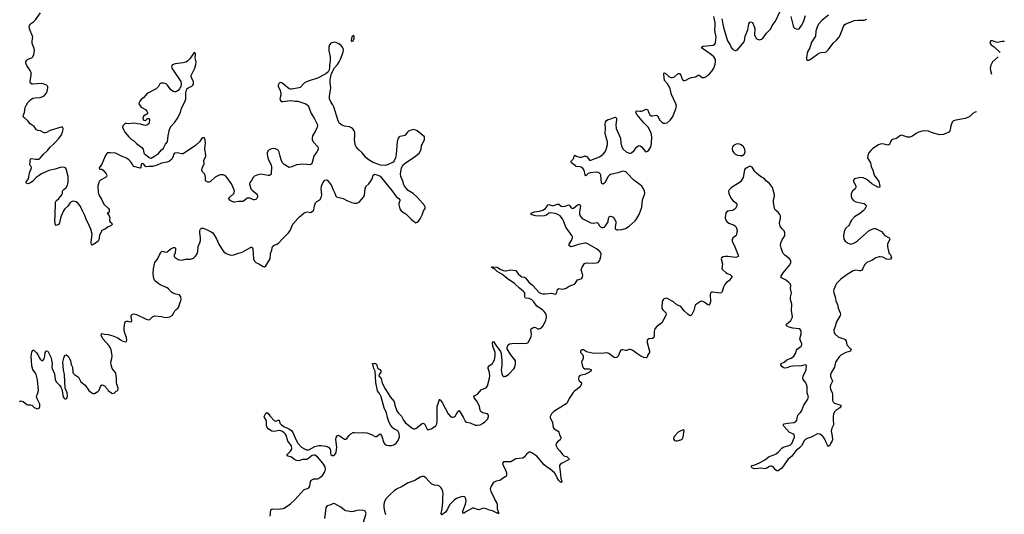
# Model space of a CAD drawing. Header units: inches. Extents: x 2057758 to 2159670, y 827298 to 1016821.
# Tile 24 of 90: x 2132115 to 2148103, y 874178 to 882216. Entities that reach past the tile are written whole.
import ezdxf

# ---------------------------------------------------------------- set-up
doc = ezdxf.new("R2010")
doc.units = ezdxf.units.IN
doc.header["$MEASUREMENT"] = 0
for name, color, linetype in [('C1837', 7, 'Continuous'), ('C1838', 7, 'Continuous'), ('C1847', 7, 'Continuous'), ('C1848', 7, 'Continuous')]:
    doc.layers.add(name, color=color, linetype=linetype)

msp = doc.modelspace()

# ---------------------------------------------------------------- linework, layer by layer
at = {"layer": 'C1837', "color": 6}
for points, elevation in [([(2132110, 876012), (2132130, 876021), (2132150, 876019), (2132170, 876009), (2132230, 875963), (2132250, 875955), (2132290, 875957), (2132310, 875950), (2132350, 875916), (2132390, 875898), (2132410, 875893), (2132430, 875902), (2132443, 875930), (2132445, 875950), (2132440, 875970), (2132402, 876042), (2132389, 876090), (2132391, 876110), (2132410, 876150), (2132420, 876190), (2132402, 876362), (2132381, 876450), (2132370, 876474), (2132331, 876531), (2132312, 876590), (2132302, 876750), (2132310, 876814), (2132330, 876850), (2132350, 876840), (2132390, 876804), (2132410, 876773), (2132430, 876729), (2132450, 876699), (2132470, 876679), (2132490, 876678), (2132510, 876706), (2132523, 876750), (2132531, 876809), (2132545, 876830), (2132550, 876835), (2132572, 876830), (2132619, 876730), (2132631, 876691), (2132641, 876630), (2132637, 876570), (2132640, 876550), (2132679, 876459), (2132693, 876370), (2132710, 876333), (2132768, 876270), (2132785, 876245), (2132798, 876210), (2132820, 876090), (2132830, 876073), (2132850, 876054), (2132870, 876055), (2132885, 876070), (2132893, 876110), (2132885, 876150), (2132854, 876230), (2132844, 876450), (2132827, 876527), (2132814, 876650), (2132830, 876715), (2132850, 876763), (2132870, 876771), (2132890, 876755), (2132912, 876730), (2132938, 876670), (2132952, 876612), (2132973, 876570), (2132978, 876490), (2132985, 876470), (2133003, 876450), (2133069, 876409), (2133110, 876333), (2133176, 876276), (2133236, 876190), (2133290, 876146), (2133310, 876139), (2133330, 876143), (2133385, 876175), (2133405, 876195), (2133430, 876256), (2133450, 876281), (2133470, 876279), (2133490, 876265), (2133539, 876210), (2133550, 876191), (2133610, 876145), (2133630, 876141), (2133650, 876146), (2133683, 876177), (2133708, 876190), (2133712, 876230), (2133688, 876308), (2133687, 876390), (2133675, 876470), (2133665, 876490), (2133619, 876550), (2133598, 876610), (2133595, 876650), (2133611, 876710), (2133616, 876750), (2133614, 876790), (2133602, 876850), (2133587, 876890), (2133570, 876915), (2133466, 877030), (2133438, 877090), (2133442, 877110), (2133450, 877116), (2133490, 877104), (2133550, 877100), (2133630, 877076), (2133708, 877048), (2133750, 877015), (2133790, 876993), (2133839, 876981), (2133852, 876988), (2133857, 877010), (2133851, 877050), (2133823, 877123), (2133811, 877169), (2133810, 877210), (2133821, 877290), (2133830, 877307), (2133850, 877319), (2133870, 877319), (2133889, 877309), (2133910, 877304), (2133930, 877311), (2133935, 877330), (2133926, 877386), (2133928, 877410), (2133949, 877431), (2133970, 877436), (2134010, 877428), (2134170, 877347), (2134210, 877336), (2134230, 877344), (2134274, 877386), (2134310, 877401), (2134410, 877392), (2134490, 877374), (2134552, 877388), (2134591, 877409), (2134609, 877431), (2134636, 877484), (2134654, 877506), (2134685, 877530), (2134699, 877550), (2134715, 877610), (2134732, 877650), (2134735, 877670), (2134731, 877711), (2134710, 877745), (2134650, 877756), (2134610, 877770), (2134581, 877790), (2134530, 877844), (2134510, 877859), (2134395, 877910), (2134308, 877970), (2134291, 878011), (2134285, 878085), (2134286, 878170), (2134302, 878250), (2134311, 878270), (2134353, 878327), (2134390, 878408), (2134410, 878440), (2134430, 878452), (2134490, 878440), (2134510, 878445), (2134570, 878490), (2134613, 878513), (2134630, 878514), (2134638, 878510), (2134644, 878504), (2134646, 878486), (2134639, 878430), (2134625, 878390), (2134624, 878370), (2134640, 878350), (2134690, 878320), (2134710, 878313), (2134750, 878310), (2134810, 878322), (2134890, 878322), (2134937, 878343), (2134965, 878370), (2134990, 878403), (2135008, 878448), (2135011, 878530), (2135040, 878590), (2135051, 878630), (2135052, 878670), (2135039, 878750), (2135041, 878790), (2135050, 878814), (2135070, 878830), (2135092, 878828), (2135150, 878808), (2135224, 878770), (2135251, 878751), (2135306, 878666), (2135350, 878566), (2135390, 878499), (2135430, 878445), (2135470, 878419), (2135530, 878395), (2135550, 878390), (2135590, 878394), (2135670, 878423), (2135710, 878432), (2135737, 878443), (2135850, 878510), (2135870, 878519), (2135890, 878519), (2135900, 878490), (2135913, 878330), (2135926, 878290), (2135950, 878270), (2136000, 878250), (2136070, 878205), (2136090, 878202), (2136110, 878218), (2136180, 878330), (2136190, 878416), (2136208, 878470), (2136215, 878510), (2136226, 878534), (2136247, 878550), (2136292, 878568), (2136317, 878583), (2136392, 878668), (2136480, 878750), (2136507, 878790), (2136550, 878895), (2136630, 878985), (2136657, 879010), (2136730, 879073), (2136759, 879090), (2136790, 879094), (2136835, 879085), (2136862, 879098), (2136885, 879115), (2136892, 879128), (2136901, 879190), (2136920, 879240), (2136939, 879261), (2136990, 879291), (2137010, 879325), (2137021, 879370), (2137010, 879470), (2137014, 879510), (2137037, 879563), (2137070, 879607), (2137090, 879614), (2137110, 879608), (2137175, 879535), (2137205, 879450), (2137235, 879395), (2137249, 879350), (2137260, 879340), (2137370, 879312), (2137430, 879277), (2137510, 879245), (2137550, 879235), (2137590, 879235), (2137630, 879253), (2137702, 879338), (2137715, 879370), (2137724, 879470), (2137734, 879506), (2137783, 879550), (2137813, 879587), (2137838, 879630), (2137857, 879690), (2137874, 879706), (2137917, 879697), (2137960, 879680), (2137970, 879671), (2138058, 879558), (2138158, 879438), (2138230, 879342), (2138270, 879310), (2138288, 879290), (2138287, 879270), (2138273, 879230), (2138274, 879210), (2138290, 879144), (2138310, 879112), (2138330, 879094), (2138383, 879063), (2138470, 878975), (2138530, 878926), (2138550, 878916), (2138570, 878925), (2138590, 878943), (2138620, 878980), (2138650, 879046), (2138671, 879110), (2138697, 879150), (2138699, 879170), (2138692, 879190), (2138571, 879331), (2138503, 879390), (2138422, 879442), (2138365, 879510), (2138353, 879530), (2138336, 879590), (2138305, 879670), (2138298, 879710), (2138315, 879805), (2138336, 879850), (2138375, 879885), (2138542, 880000)], 400), ([(2133504, 880000), (2133450, 879870), (2133406, 879810), (2133410, 879788), (2133450, 879786), (2133470, 879770), (2133522, 879710), (2133531, 879690), (2133526, 879670), (2133508, 879652), (2133430, 879610), (2133410, 879590), (2133399, 879570), (2133385, 879510), (2133388, 879412), (2133399, 879370), (2133449, 879290), (2133480, 879220), (2133558, 879150), (2133570, 879130), (2133566, 879094), (2133550, 879074), (2133534, 879070), (2133570, 879030), (2133579, 878990), (2133571, 878969), (2133571, 878950), (2133587, 878930), (2133613, 878910), (2133616, 878890), (2133593, 878867), (2133550, 878851), (2133510, 878819), (2133450, 878791), (2133410, 878710), (2133399, 878641), (2133390, 878619), (2133363, 878597), (2133290, 878550), (2133281, 878561), (2133277, 878597), (2133289, 878690), (2133290, 878730), (2133272, 878812), (2133228, 878908), (2133198, 878958), (2133174, 879034), (2133134, 879110), (2133099, 879190), (2133067, 879230), (2133030, 879256), (2132994, 879266), (2132970, 879263), (2132950, 879254), (2132930, 879236), (2132895, 879185), (2132850, 879144), (2132826, 879110), (2132784, 879010), (2132764, 878916), (2132750, 878890), (2132710, 878874), (2132690, 878898), (2132687, 878947), (2132694, 879026), (2132695, 879250), (2132706, 879274), (2132750, 879308), (2132801, 879370), (2132810, 879390), (2132811, 879430), (2132817, 879443), (2132830, 879459), (2132871, 879490), (2132890, 879528), (2132902, 879570), (2132905, 879630), (2132900, 879670), (2132872, 879790), (2132857, 879810), (2132830, 879819), (2132770, 879816), (2132690, 879786), (2132590, 879764), (2132472, 879710), (2132430, 879686), (2132383, 879650), (2132330, 879592), (2132290, 879566), (2132250, 879550), (2132230, 879555), (2132217, 879570), (2132258, 879630), (2132273, 879727), (2132307, 879810), (2132302, 879830), (2132284, 879844), (2132279, 879859), (2132290, 879955), (2132310, 879961), (2132370, 879950), (2132413, 879947), (2132431, 879949), (2132450, 879965), (2132477, 880000)], 400), ([(2134607, 880000), (2134596, 879970), (2134584, 879950), (2134550, 879917), (2134510, 879900), (2134418, 879882), (2134350, 879854), (2134270, 879829), (2134212, 879832), (2134170, 879823), (2134150, 879837), (2134130, 879870), (2134110, 879878), (2134087, 879870), (2134083, 879810), (2134070, 879802), (2134050, 879806), (2133970, 879833), (2133951, 879851), (2133932, 879890), (2133917, 879910), (2133890, 879936), (2133850, 879964), (2133770, 880000)], 400), ([(2134189, 880000), (2134210, 879984), (2134230, 879972), (2134250, 879967), (2134305, 880000)], 400), ([(2136139, 880000), (2136150, 879950), (2136193, 879870), (2136204, 879830), (2136196, 879704), (2136174, 879686), (2136150, 879682), (2136030, 879705), (2135983, 879697), (2135930, 879672), (2135907, 879653), (2135878, 879602), (2135850, 879570), (2135846, 879550), (2135871, 879470), (2135890, 879445), (2135954, 879394), (2135970, 879370), (2135976, 879350), (2135976, 879330), (2135967, 879313), (2135950, 879295), (2135930, 879288), (2135910, 879291), (2135850, 879315), (2135810, 879314), (2135764, 879276), (2135738, 879262), (2135670, 879259), (2135609, 879249), (2135590, 879251), (2135547, 879267), (2135519, 879290), (2135513, 879310), (2135525, 879330), (2135590, 879391), (2135602, 879430), (2135599, 879450), (2135556, 879550), (2135486, 879646), (2135457, 879677), (2135417, 879697), (2135370, 879695), (2135330, 879680), (2135290, 879655), (2135210, 879580), (2135190, 879575), (2135170, 879578), (2135135, 879595), (2135130, 879610), (2135132, 879652), (2135127, 879690), (2135116, 879710), (2135082, 879742), (2135073, 879770), (2135079, 879810), (2135110, 879870), (2135108, 879930), (2135134, 879986), (2135137, 880000)], 400), ([(2136894, 880000), (2136867, 879893), (2136854, 879866), (2136825, 879855), (2136730, 879868), (2136610, 879860), (2136534, 879826), (2136490, 879816), (2136410, 879863), (2136382, 879890), (2136361, 879941), (2136346, 880000)], 400), ([(2138222, 880000), (2138216, 879970), (2138195, 879925), (2138177, 879903), (2138090, 879855), (2138049, 879849), (2137973, 879853), (2137854, 879894), (2137790, 879933), (2137741, 879970), (2137717, 880000)], 400), ([(2140000, 878037), (2139943, 878083), (2139870, 878123), (2139837, 878157), (2139780, 878190), (2139782, 878198), (2139790, 878201), (2139870, 878194), (2139930, 878155), (2139970, 878140), (2140000, 878137)], 300), ([(2136183, 874150), (2136195, 874250), (2136214, 874266), (2136310, 874262), (2136390, 874271), (2136410, 874279), (2136512, 874348), (2136584, 874416), (2136730, 874578), (2136750, 874589), (2136790, 874598), (2136812, 874610), (2136826, 874634), (2136840, 874710), (2136850, 874730), (2136860, 874740), (2136890, 874753), (2136950, 874757), (2136970, 874763), (2136990, 874774), (2137030, 874808), (2137071, 874869), (2137079, 874910), (2137073, 874950), (2137038, 875010), (2136951, 875110), (2136910, 875138), (2136890, 875142), (2136864, 875136), (2136790, 875072), (2136770, 875067), (2136710, 875071), (2136650, 875046), (2136610, 875054), (2136578, 875070), (2136530, 875105), (2136461, 875130), (2136458, 875150), (2136513, 875207), (2136528, 875232), (2136534, 875250), (2136527, 875290), (2136470, 875368), (2136442, 875462), (2136428, 875488), (2136410, 875505), (2136370, 875527), (2136330, 875538), (2136250, 875526), (2136210, 875529), (2136150, 875569), (2136132, 875590), (2136125, 875615), (2136124, 875690), (2136118, 875710), (2136090, 875750), (2136086, 875770), (2136110, 875821), (2136127, 875833), (2136150, 875819), (2136178, 875778), (2136250, 875705), (2136270, 875692), (2136290, 875697), (2136310, 875709), (2136328, 875708), (2136341, 875661), (2136368, 875630), (2136406, 875606), (2136488, 875570), (2136530, 875540), (2136553, 875510), (2136602, 875382), (2136632, 875332), (2136692, 875272), (2136727, 875247), (2136770, 875227), (2136810, 875228), (2136910, 875280), (2136970, 875296), (2137010, 875297), (2137085, 875285), (2137127, 875267), (2137157, 875237), (2137164, 875210), (2137161, 875170), (2137165, 875150), (2137190, 875134), (2137210, 875136), (2137234, 875150), (2137249, 875170), (2137254, 875190), (2137263, 875270), (2137248, 875392), (2137254, 875426), (2137270, 875455), (2137290, 875462), (2137310, 875454), (2137390, 875401), (2137410, 875398), (2137430, 875409), (2137463, 875457), (2137490, 875485), (2137530, 875507), (2137550, 875510), (2137610, 875500), (2137690, 875509), (2137750, 875502), (2137830, 875473), (2137890, 875441), (2137910, 875443), (2137950, 875478), (2137970, 875486), (2137990, 875458), (2138030, 875339), (2138050, 875313), (2138070, 875302), (2138110, 875294), (2138150, 875296), (2138192, 875308), (2138230, 875334), (2138261, 875379), (2138281, 875439), (2138279, 875490), (2138256, 875536), (2138201, 875561), (2138179, 875579), (2138143, 875623), (2138114, 875670), (2138087, 875750), (2138073, 875830), (2138036, 875910), (2137985, 876090), (2137960, 876140), (2137926, 876186), (2137918, 876210), (2137899, 876319), (2137886, 876506), (2137867, 876550), (2137856, 876596), (2137842, 876630), (2137870, 876637), (2137895, 876630), (2137910, 876616), (2137923, 876563), (2137933, 876550), (2137962, 876530), (2137977, 876510), (2137978, 876490), (2137950, 876450), (2137948, 876430), (2137984, 876384), (2138002, 876310), (2138050, 876217), (2138101, 876141), (2138130, 876086), (2138195, 876010), (2138206, 875950), (2138239, 875859), (2138264, 875824), (2138313, 875773), (2138346, 875710), (2138376, 875670), (2138490, 875578), (2138512, 875568), (2138530, 875567), (2138550, 875572), (2138650, 875655), (2138670, 875661), (2138690, 875650), (2138730, 875560), (2138750, 875552), (2138796, 875570), (2138870, 875615), (2138886, 875650), (2138892, 875688), (2138894, 875930), (2138927, 876030), (2138930, 876051), (2138938, 876038), (2138950, 876032), (2138976, 875996), (2139073, 875810), (2139110, 875770), (2139130, 875757), (2139150, 875755), (2139170, 875763), (2139185, 875775), (2139230, 875847), (2139250, 875865), (2139316, 875756), (2139349, 875690), (2139370, 875675), (2139430, 875663), (2139509, 875629), (2139545, 875625), (2139590, 875635), (2139630, 875653), (2139670, 875679), (2139715, 875730), (2139730, 875770), (2139730, 875792), (2139713, 875813), (2139630, 875830), (2139604, 875850), (2139593, 875873), (2139579, 875930), (2139545, 876010), (2139496, 876070), (2139488, 876090), (2139498, 876102), (2139550, 876130), (2139615, 876205), (2139690, 876233), (2139710, 876264), (2139745, 876390), (2139750, 876430), (2139744, 876484), (2139723, 876550), (2139724, 876570), (2139739, 876590), (2139790, 876629), (2139805, 876650), (2139823, 876690), (2139837, 876750), (2139836, 876810), (2139799, 876910), (2139793, 876967), (2139797, 876983), (2139810, 876987), (2139845, 876925), (2139923, 876823), (2139931, 876791), (2139945, 876670), (2139943, 876590), (2139934, 876526), (2139942, 876462), (2139953, 876433), (2139970, 876420), (2139990, 876419), (2140000, 876423)], 300), ([(2140000, 875030), (2139970, 875030), (2139953, 875010), (2139964, 874970), (2140000, 874910)], 300), ([(2140000, 874785), (2139970, 874770), (2139930, 874737), (2139910, 874728), (2139850, 874719), (2139818, 874702), (2139806, 874690), (2139770, 874636), (2139755, 874590), (2139763, 874550), (2139809, 874470), (2139832, 874412), (2139861, 874361), (2139866, 874330), (2139867, 874270), (2139892, 874210), (2139890, 874188), (2139877, 874197), (2139870, 874197), (2139793, 874233), (2139746, 874246), (2139690, 874270), (2139650, 874277), (2139630, 874275), (2139570, 874251), (2139550, 874254), (2139490, 874279), (2139470, 874276), (2139360, 874220), (2139330, 874197), (2139319, 874199), (2139310, 874204), (2139311, 874230), (2139356, 874344), (2139364, 874390), (2139358, 874430), (2139349, 874449), (2139330, 874465), (2139308, 874468), (2139250, 874454), (2139207, 874433), (2139170, 874407), (2139097, 874330), (2139054, 874250), (2139030, 874216), (2138969, 874170), (2138960, 874180), (2138958, 874190), (2138977, 874270), (2138987, 874387), (2138985, 874450), (2138994, 874510), (2138987, 874550), (2138971, 874590), (2138955, 874615), (2138930, 874636), (2138905, 874645), (2138850, 874652), (2138810, 874670), (2138764, 874710), (2138710, 874773), (2138690, 874788), (2138673, 874793), (2138650, 874794), (2138616, 874784), (2138530, 874726), (2138422, 874690), (2138324, 874630), (2138233, 874587), (2138198, 874562), (2138123, 874497), (2138059, 874430), (2138032, 874370), (2138027, 874330), (2138029, 874290), (2138038, 874230), (2138056, 874176)], 300), ([(2137697, 874050), (2137739, 874190), (2137737, 874210), (2137727, 874227), (2137698, 874238), (2137627, 874247), (2137590, 874243), (2137538, 874222), (2137510, 874218), (2137413, 874233), (2137390, 874244), (2137330, 874293), (2137230, 874348), (2137210, 874352), (2137153, 874327), (2137110, 874316), (2137089, 874290), (2137073, 874193), (2137066, 874110)], 300)]:
    msp.add_lwpolyline(points, dxfattribs=dict(at, elevation=elevation))
at = {"layer": 'C1838', "color": 6, "elevation": 400}
for points in [[(2132477, 880000), (2132495, 880025), (2132566, 880090), (2132610, 880147), (2132670, 880198), (2132750, 880285), (2132794, 880346), (2132812, 880390), (2132819, 880430), (2132819, 880450), (2132810, 880469), (2132790, 880472), (2132610, 880415), (2132550, 880381), (2132530, 880375), (2132510, 880375), (2132452, 880412), (2132410, 880418), (2132390, 880427), (2132350, 880478), (2132283, 880523), (2132249, 880570), (2132184, 880630), (2132174, 880650), (2132176, 880670), (2132196, 880710), (2132206, 880790), (2132224, 880830), (2132250, 880870), (2132290, 880912), (2132330, 880938), (2132367, 880947), (2132450, 880953), (2132490, 880966), (2132510, 880980), (2132539, 881010), (2132560, 881050), (2132573, 881110), (2132570, 881130), (2132552, 881152), (2132494, 881174), (2132470, 881178), (2132330, 881167), (2132310, 881170), (2132290, 881184), (2132283, 881203), (2132283, 881223), (2132302, 881310), (2132304, 881350), (2132288, 881390), (2132232, 881470), (2132215, 881510), (2132214, 881530), (2132230, 881557), (2132250, 881572), (2132310, 881597), (2132327, 881613), (2132345, 881650), (2132355, 881710), (2132352, 881750), (2132320, 881830), (2132320, 881870), (2132327, 881930), (2132323, 881950), (2132276, 882070), (2132270, 882110), (2132290, 882148), (2132340, 882180), (2132370, 882213), (2132452, 882330)], [(2137717, 880000), (2137674, 880054), (2137609, 880110), (2137578, 880150), (2137562, 880190), (2137554, 880270), (2137558, 880330), (2137555, 880390), (2137549, 880410), (2137523, 880443), (2137501, 880461), (2137470, 880475), (2137390, 880487), (2137350, 880500), (2137310, 880530), (2137288, 880570), (2137218, 880798), (2137202, 880830), (2137172, 880872), (2137148, 880930), (2137147, 880970), (2137165, 881110), (2137158, 881190), (2137158, 881242), (2137165, 881295), (2137178, 881342), (2137228, 881432), (2137274, 881486), (2137303, 881530), (2137325, 881575), (2137369, 881690), (2137374, 881730), (2137369, 881750), (2137359, 881770), (2137330, 881804), (2137288, 881830), (2137230, 881849), (2137170, 881833), (2137147, 881810), (2137134, 881770), (2137137, 881710), (2137154, 881614), (2137157, 881550), (2137146, 881470), (2137145, 881435), (2137135, 881385), (2137128, 881372), (2137119, 881361), (2137084, 881336), (2136953, 881267), (2136815, 881225), (2136770, 881206), (2136735, 881185), (2136670, 881116), (2136650, 881108), (2136535, 881085), (2136510, 881086), (2136490, 881094), (2136370, 881190), (2136350, 881195), (2136330, 881186), (2136315, 881150), (2136315, 881130), (2136341, 881081), (2136353, 881027), (2136355, 880990), (2136338, 880930), (2136350, 880902), (2136370, 880889), (2136390, 880887), (2136510, 880902), (2136590, 880893), (2136630, 880894), (2136759, 880850), (2136786, 880826), (2136803, 880803), (2136850, 880690), (2136896, 880616), (2136950, 880510), (2136952, 880490), (2136947, 880470), (2136919, 880410), (2136868, 880330), (2136863, 880290), (2136865, 880270), (2136879, 880230), (2136957, 880150), (2136962, 880130), (2136960, 880110), (2136944, 880076), (2136897, 880010), (2136894, 880000)], [(2134305, 880000), (2134370, 880039), (2134418, 880102), (2134451, 880130), (2134485, 880195), (2134513, 880230), (2134524, 880330), (2134541, 880410), (2134555, 880450), (2134576, 880484), (2134636, 880550), (2134670, 880605), (2134724, 880710), (2134740, 880780), (2134804, 880890), (2134813, 880930), (2134813, 881030), (2134828, 881090), (2134850, 881108), (2134910, 881133), (2134927, 881150), (2134938, 881170), (2134937, 881210), (2134904, 881270), (2134900, 881290), (2134902, 881310), (2134958, 881430), (2134977, 881490), (2134980, 881530), (2134966, 881594), (2134972, 881652), (2134969, 881669), (2134959, 881679), (2134950, 881682), (2134880, 881580), (2134839, 881541), (2134813, 881527), (2134770, 881514), (2134641, 881499), (2134613, 881487), (2134587, 881470), (2134582, 881450), (2134586, 881430), (2134730, 881210), (2134735, 881170), (2134730, 881129), (2134712, 881090), (2134693, 881070), (2134670, 881052), (2134650, 881045), (2134630, 881043), (2134610, 881047), (2134570, 881074), (2134514, 881150), (2134491, 881171), (2134450, 881186), (2134410, 881187), (2134390, 881174), (2134367, 881130), (2134332, 881090), (2134207, 881030), (2134182, 881010), (2134130, 880950), (2134090, 880917), (2134066, 880890), (2134055, 880870), (2134052, 880850), (2134058, 880830), (2134090, 880794), (2134157, 880757), (2134180, 880730), (2134189, 880710), (2134188, 880690), (2134180, 880680), (2134124, 880650), (2134117, 880617), (2134121, 880590), (2134130, 880581), (2134150, 880579), (2134170, 880590), (2134190, 880613), (2134215, 880610), (2134225, 880585), (2134219, 880550), (2134210, 880525), (2134191, 880509), (2134150, 880499), (2134130, 880500), (2134079, 880519), (2134030, 880521), (2133970, 880536), (2133890, 880526), (2133850, 880530), (2133830, 880527), (2133810, 880512), (2133791, 880490), (2133785, 880470), (2133799, 880430), (2133825, 880390), (2133890, 880310), (2133930, 880270), (2133966, 880246), (2134010, 880202), (2134101, 880141), (2134118, 880110), (2134130, 880051), (2134139, 880039), (2134189, 880000)], [(2135137, 880000), (2135138, 880010), (2135124, 880116), (2135133, 880213), (2135125, 880265), (2135110, 880302), (2135090, 880296), (2135070, 880278), (2135034, 880230), (2134969, 880171), (2134770, 880038), (2134750, 880036), (2134670, 880053), (2134631, 880049), (2134615, 880025), (2134607, 880000)], [(2138542, 880000), (2138576, 880024), (2138605, 880055), (2138633, 880110), (2138641, 880170), (2138648, 880190), (2138691, 880270), (2138687, 880310), (2138570, 880411), (2138550, 880421), (2138510, 880430), (2138470, 880422), (2138430, 880404), (2138410, 880390), (2138367, 880333), (2138350, 880326), (2138290, 880316), (2138277, 880310), (2138262, 880290), (2138246, 880234), (2138228, 880030), (2138222, 880000)], [(2133770, 880000), (2133670, 880045), (2133585, 880055), (2133548, 880052), (2133530, 880041), (2133509, 880011), (2133504, 880000)], [(2136346, 880000), (2136330, 880064), (2136310, 880094), (2136270, 880115), (2136230, 880125), (2136190, 880114), (2136152, 880088), (2136134, 880050), (2136132, 880030), (2136139, 880000)]]:
    msp.add_lwpolyline(points, dxfattribs=at)
msp.add_lwpolyline([(2137530, 881958), (2137510, 881938), (2137501, 881910), (2137500, 881880), (2137505, 881865), (2137510, 881862), (2137530, 881874), (2137548, 881910), (2137546, 881950)], close=True, dxfattribs=at)
at = {"layer": 'C1847', "color": 6, "elevation": 300}
for points in [[(2145885, 880000), (2145883, 879970), (2145929, 879890), (2145943, 879830), (2145969, 879769), (2145991, 879690), (2146064, 879584), (2146084, 879510), (2146076, 879490), (2146050, 879496), (2145950, 879551), (2145870, 879617), (2145810, 879648), (2145770, 879652), (2145690, 879638), (2145669, 879630), (2145654, 879610), (2145657, 879590), (2145691, 879510), (2145690, 879490), (2145679, 879470), (2145638, 879430), (2145618, 879390), (2145615, 879350), (2145628, 879310), (2145656, 879276), (2145690, 879255), (2145797, 879237), (2145830, 879227), (2145852, 879210), (2145859, 879190), (2145857, 879170), (2145834, 879130), (2145813, 879110), (2145766, 879074), (2145670, 879014), (2145620, 878960), (2145604, 878930), (2145591, 878890), (2145579, 878870), (2145531, 878829), (2145507, 878793), (2145491, 878711), (2145495, 878650), (2145518, 878618), (2145567, 878587), (2145605, 878570), (2145630, 878572), (2145670, 878591), (2145717, 878623), (2145910, 878789), (2145970, 878819), (2145990, 878824), (2146010, 878821), (2146110, 878772), (2146165, 878710), (2146236, 878670), (2146242, 878650), (2146205, 878570), (2146204, 878530), (2146227, 878430), (2146238, 878410), (2146254, 878394), (2146270, 878350), (2146255, 878325), (2146230, 878318), (2146190, 878325), (2146130, 878355), (2146090, 878364), (2146070, 878363), (2146016, 878344), (2145950, 878303), (2145871, 878269), (2145849, 878251), (2145833, 878230), (2145808, 878172), (2145790, 878146), (2145770, 878137), (2145750, 878135), (2145690, 878147), (2145650, 878134), (2145550, 878077), (2145450, 878000), (2145378, 877930), (2145365, 877910), (2145335, 877830), (2145331, 877810), (2145335, 877775), (2145358, 877710), (2145367, 877650), (2145395, 877590), (2145408, 877528), (2145440, 877450), (2145442, 877430), (2145437, 877410), (2145376, 877304), (2145358, 877230), (2145337, 877170), (2145338, 877130), (2145349, 877109), (2145405, 877065), (2145445, 877045), (2145498, 877030), (2145517, 877017), (2145534, 876990), (2145545, 876930), (2145604, 876870), (2145618, 876850), (2145605, 876830), (2145530, 876809), (2145450, 876765), (2145420, 876740), (2145361, 876650), (2145346, 876570), (2145296, 876490), (2145280, 876450), (2145279, 876430), (2145284, 876404), (2145311, 876350), (2145308, 876330), (2145282, 876278), (2145276, 876250), (2145280, 876210), (2145307, 876150), (2145311, 876130), (2145314, 876030), (2145324, 876004), (2145344, 875984), (2145449, 875950), (2145449, 875930), (2145432, 875910), (2145370, 875868), (2145350, 875847), (2145332, 875810), (2145324, 875770), (2145323, 875730), (2145332, 875630), (2145302, 875578), (2145290, 875530), (2145307, 875447), (2145313, 875390), (2145307, 875370), (2145282, 875330), (2145270, 875295), (2145256, 875284), (2145250, 875282), (2145230, 875302), (2145210, 875346), (2145197, 875390), (2145170, 875434), (2145150, 875456), (2145110, 875481), (2145070, 875486), (2144968, 875432), (2144900, 875410), (2144870, 875390), (2144854, 875370), (2144808, 875290), (2144780, 875260), (2144720, 875210), (2144655, 875125), (2144587, 875070), (2144490, 874929), (2144430, 874886), (2144410, 874886), (2144390, 874899), (2144351, 874951), (2144330, 874960), (2144310, 874962), (2144290, 874956), (2144236, 874924), (2144210, 874919), (2144150, 874926), (2144050, 874918), (2144013, 874930), (2143995, 874950), (2144010, 874973), (2144055, 874985), (2144130, 875017), (2144214, 875066), (2144283, 875117), (2144350, 875137), (2144398, 875162), (2144443, 875197), (2144490, 875253), (2144510, 875268), (2144590, 875289), (2144630, 875310), (2144651, 875329), (2144696, 875430), (2144698, 875450), (2144690, 875470), (2144670, 875485), (2144616, 875510), (2144570, 875554), (2144523, 875610), (2144515, 875630), (2144519, 875641), (2144529, 875650), (2144590, 875661), (2144690, 875669), (2144724, 875690), (2144735, 875710), (2144743, 875770), (2144750, 875790), (2144790, 875828), (2144810, 875854), (2144850, 875950), (2144914, 876050), (2144921, 876070), (2144922, 876090), (2144902, 876150), (2144900, 876250), (2144892, 876290), (2144884, 876310), (2144838, 876370), (2144831, 876390), (2144839, 876430), (2144871, 876490), (2144884, 876530), (2144891, 876590), (2144884, 876604), (2144870, 876608), (2144810, 876593), (2144670, 876587), (2144630, 876578), (2144570, 876556), (2144532, 876552), (2144510, 876563), (2144490, 876581), (2144472, 876610), (2144480, 876630), (2144531, 876650), (2144573, 876687), (2144643, 876717), (2144683, 876750), (2144713, 876790), (2144730, 876848), (2144739, 876861), (2144806, 876910), (2144818, 876930), (2144818, 876950), (2144795, 876995), (2144785, 877030), (2144806, 877110), (2144803, 877150), (2144795, 877175), (2144771, 877191), (2144670, 877202), (2144610, 877219), (2144583, 877230), (2144562, 877250), (2144566, 877270), (2144636, 877330), (2144660, 877370), (2144664, 877390), (2144648, 877488), (2144653, 877593), (2144629, 877670), (2144632, 877708), (2144645, 877770), (2144631, 877850), (2144635, 877895), (2144625, 877925), (2144606, 877946), (2144550, 877987), (2144483, 878023), (2144477, 878030), (2144478, 878050), (2144510, 878103), (2144620, 878230), (2144637, 878270), (2144637, 878290), (2144630, 878310), (2144614, 878330), (2144538, 878390), (2144514, 878414), (2144505, 878430), (2144480, 878510), (2144471, 878550), (2144474, 878590), (2144503, 878650), (2144537, 878703), (2144542, 878750), (2144530, 878787), (2144490, 878822), (2144469, 878850), (2144457, 878877), (2144455, 878910), (2144471, 878991), (2144468, 879030), (2144459, 879050), (2144430, 879088), (2144384, 879124), (2144370, 879150), (2144355, 879250), (2144358, 879290), (2144371, 879350), (2144370, 879370), (2144337, 879490), (2144290, 879554), (2144241, 879590), (2144209, 879629), (2144147, 879667), (2144080, 879720), (2144055, 879750), (2144010, 879818), (2143990, 879832), (2143970, 879836), (2143921, 879810), (2143894, 879790), (2143884, 879776), (2143862, 879650), (2143819, 879581), (2143797, 879563), (2143745, 879535), (2143670, 879483), (2143637, 879450), (2143627, 879430), (2143632, 879390), (2143670, 879312), (2143702, 879270), (2143753, 879233), (2143762, 879210), (2143760, 879190), (2143738, 879150), (2143714, 879126), (2143690, 879115), (2143616, 879104), (2143591, 879089), (2143580, 879070), (2143575, 879050), (2143572, 878990), (2143580, 878960), (2143596, 878936), (2143632, 878912), (2143719, 878879), (2143739, 878859), (2143754, 878830), (2143763, 878790), (2143757, 878730), (2143749, 878711), (2143739, 878701), (2143693, 878667), (2143683, 878650), (2143682, 878630), (2143686, 878610), (2143717, 878550), (2143780, 878390), (2143780, 878370), (2143770, 878361), (2143746, 878354), (2143612, 878368), (2143573, 878367), (2143540, 878360), (2143512, 878348), (2143507, 878330), (2143525, 878250), (2143519, 878170), (2143530, 878150), (2143579, 878110), (2143610, 878090), (2143656, 878070), (2143678, 878050), (2143677, 878030), (2143663, 878010), (2143630, 877975), (2143590, 877945), (2143565, 877915), (2143543, 877870), (2143522, 877798), (2143510, 877780), (2143488, 877772), (2143372, 877788), (2143350, 877786), (2143340, 877780), (2143330, 877770), (2143327, 877753), (2143331, 877630), (2143324, 877596), (2143317, 877583), (2143310, 877576), (2143290, 877582), (2143230, 877628), (2143210, 877638), (2143190, 877641), (2143170, 877635), (2143106, 877594), (2143085, 877575), (2143061, 877490), (2143026, 877414), (2143010, 877405), (2142990, 877411), (2142963, 877430), (2142907, 877487), (2142850, 877555), (2142784, 877584), (2142733, 877633), (2142630, 877685), (2142610, 877690), (2142592, 877688), (2142570, 877676), (2142554, 877650), (2142549, 877630), (2142541, 877550), (2142544, 877530), (2142559, 877499), (2142609, 877450), (2142614, 877430), (2142609, 877410), (2142540, 877290), (2142461, 877230), (2142431, 877190), (2142420, 877150), (2142419, 877081), (2142410, 877050), (2142390, 877033), (2142330, 877028), (2142304, 877010), (2142303, 876970), (2142343, 876830), (2142343, 876810), (2142315, 876770), (2142306, 876734), (2142296, 876724), (2142290, 876722), (2142251, 876729), (2142201, 876750), (2142137, 876790), (2142070, 876840), (2142050, 876853), (2142030, 876858), (2142010, 876855), (2141970, 876838), (2141950, 876838), (2141910, 876852), (2141890, 876852), (2141875, 876845), (2141859, 876821), (2141833, 876747), (2141813, 876727), (2141790, 876723), (2141770, 876729), (2141682, 876790), (2141650, 876803), (2141550, 876792), (2141410, 876798), (2141317, 876817), (2141270, 876850), (2141250, 876853), (2141230, 876845), (2141220, 876830), (2141219, 876810), (2141255, 876775), (2141265, 876750), (2141263, 876710), (2141240, 876650), (2141241, 876630), (2141261, 876570), (2141270, 876557), (2141290, 876545), (2141360, 876540), (2141390, 876533), (2141395, 876530), (2141397, 876510), (2141369, 876490), (2141290, 876448), (2141230, 876440), (2141207, 876430), (2141193, 876410), (2141187, 876390), (2141189, 876370), (2141202, 876350), (2141227, 876327), (2141237, 876310), (2141235, 876290), (2141214, 876250), (2141123, 876177), (2141104, 876156), (2141037, 876063), (2141003, 875990), (2140990, 875973), (2140790, 875850), (2140748, 875810), (2140729, 875770), (2140731, 875750), (2140769, 875670), (2140780, 875590), (2140796, 875570), (2140858, 875530), (2140871, 875511), (2140881, 875470), (2140901, 875430), (2140902, 875410), (2140893, 875390), (2140850, 875354), (2140829, 875330), (2140822, 875310), (2140824, 875290), (2140848, 875250), (2140888, 875208), (2140930, 875149), (2140950, 875130), (2141005, 875110), (2141029, 875090), (2141036, 875070), (2140914, 875006), (2140891, 874990), (2140879, 874970), (2140878, 874950), (2140894, 874874), (2140904, 874764), (2140920, 874710), (2140910, 874697), (2140890, 874707), (2140870, 874728), (2140843, 874770), (2140816, 874830), (2140800, 874850), (2140730, 874910), (2140670, 874950), (2140630, 874984), (2140510, 875123), (2140430, 875179), (2140410, 875187), (2140390, 875186), (2140370, 875177), (2140345, 875155), (2140313, 875110), (2140287, 875093), (2140170, 875078), (2140088, 875032), (2140000, 875030)], [(2140000, 878137), (2140010, 878136), (2140089, 878151), (2140170, 878138), (2140210, 878085), (2140250, 878048), (2140270, 878038), (2140310, 878031), (2140330, 878023), (2140382, 877950), (2140442, 877902), (2140550, 877784), (2140573, 877773), (2140610, 877763), (2140650, 877761), (2140750, 877771), (2140810, 877754), (2140830, 877767), (2140850, 877830), (2140870, 877848), (2140930, 877839), (2140958, 877842), (2140988, 877852), (2141036, 877884), (2141122, 877918), (2141135, 877930), (2141173, 877987), (2141230, 878005), (2141243, 878017), (2141254, 878030), (2141258, 878062), (2141235, 878150), (2141248, 878192), (2141285, 878255), (2141313, 878267), (2141410, 878259), (2141476, 878264), (2141507, 878273), (2141523, 878290), (2141533, 878307), (2141551, 878369), (2141556, 878410), (2141552, 878430), (2141538, 878450), (2141481, 878490), (2141330, 878579), (2141310, 878585), (2141290, 878585), (2141190, 878565), (2141090, 878528), (2141067, 878527), (2141041, 878541), (2141033, 878550), (2141035, 878570), (2141076, 878630), (2141090, 878670), (2141089, 878690), (2141079, 878710), (2140983, 878843), (2140946, 878950), (2140930, 878981), (2140890, 879026), (2140855, 879050), (2140810, 879069), (2140730, 879079), (2140708, 879072), (2140670, 879041), (2140630, 879028), (2140590, 879023), (2140493, 879030), (2140470, 879035), (2140419, 879050), (2140422, 879070), (2140467, 879093), (2140554, 879106), (2140610, 879121), (2140652, 879150), (2140669, 879170), (2140690, 879210), (2140705, 879215), (2140770, 879193), (2140850, 879219), (2140870, 879218), (2140910, 879188), (2140930, 879183), (2140970, 879186), (2141030, 879209), (2141050, 879190), (2141070, 879157), (2141090, 879146), (2141110, 879154), (2141170, 879201), (2141190, 879211), (2141210, 879211), (2141222, 879190), (2141206, 879090), (2141206, 879050), (2141226, 879010), (2141250, 878986), (2141290, 878962), (2141390, 878916), (2141430, 878912), (2141490, 878919), (2141506, 878906), (2141528, 878868), (2141548, 878848), (2141570, 878839), (2141590, 878838), (2141610, 878846), (2141630, 878868), (2141670, 878930), (2141677, 878990), (2141685, 879015), (2141710, 879022), (2141730, 879018), (2141750, 879005), (2141770, 878983), (2141792, 878950), (2141796, 878936), (2141797, 878910), (2141782, 878850), (2141782, 878830), (2141788, 878810), (2141810, 878800), (2141830, 878799), (2141890, 878808), (2141950, 878825), (2142010, 878859), (2142111, 878950), (2142137, 878983), (2142174, 879050), (2142215, 879170), (2142225, 879230), (2142228, 879290), (2142264, 879390), (2142263, 879430), (2142247, 879470), (2142217, 879510), (2142190, 879535), (2142090, 879606), (2141970, 879732), (2141950, 879745), (2141910, 879752), (2141830, 879725), (2141710, 879701), (2141690, 879688), (2141673, 879670), (2141615, 879565), (2141590, 879544), (2141570, 879553), (2141565, 879565), (2141551, 879690), (2141542, 879710), (2141526, 879726), (2141510, 879734), (2141479, 879739), (2141376, 879730), (2141346, 879714), (2141310, 879678), (2141295, 879695), (2141279, 879770), (2141266, 879790), (2141230, 879817), (2141210, 879826), (2141152, 879832), (2141139, 879839), (2141077, 879890), (2141063, 879910), (2141101, 879950), (2141112, 879970), (2141121, 880000)], [(2141159, 880000), (2141185, 879985), (2141210, 879981), (2141237, 879983), (2141288, 880000)], [(2141299, 880000), (2141310, 879999), (2141330, 879986), (2141361, 879941), (2141370, 879933), (2141390, 879932), (2141528, 879990), (2141544, 880000)], [(2140000, 876423), (2140010, 876426), (2140050, 876453), (2140140, 876540), (2140157, 876570), (2140164, 876624), (2140164, 876670), (2140156, 876690), (2140088, 876770), (2140031, 876870), (2140029, 876890), (2140046, 876930), (2140070, 876950), (2140104, 876956), (2140150, 876961), (2140210, 876953), (2140270, 876960), (2140330, 876954), (2140350, 876957), (2140370, 876969), (2140395, 877010), (2140418, 877070), (2140424, 877110), (2140415, 877170), (2140423, 877190), (2140450, 877211), (2140470, 877219), (2140490, 877215), (2140530, 877195), (2140550, 877193), (2140590, 877209), (2140610, 877234), (2140657, 877330), (2140665, 877350), (2140671, 877390), (2140663, 877430), (2140634, 877474), (2140603, 877503), (2140510, 877563), (2140463, 877630), (2140430, 877663), (2140390, 877683), (2140328, 877690), (2140317, 877710), (2140318, 877770), (2140308, 877790), (2140290, 877807), (2140231, 877851), (2140151, 877931), (2140030, 878013), (2140000, 878037)], [(2140000, 874910), (2140000, 874910), (2140019, 874850), (2140022, 874810), (2140010, 874790), (2140000, 874785)]]:
    msp.add_lwpolyline(points, dxfattribs=at)
at = {"layer": 'C1847', "color": 6, "elevation": 400}
msp.add_lwpolyline([(2142890, 875549), (2142830, 875525), (2142810, 875513), (2142750, 875451), (2142736, 875430), (2142732, 875410), (2142735, 875395), (2142750, 875377), (2142770, 875372), (2142790, 875374), (2142850, 875389), (2142870, 875400), (2142887, 875430), (2142906, 875546)], close=True, dxfattribs=at)
at = {"layer": 'C1848', "color": 6, "elevation": 300}
for points in [[(2141544, 880000), (2141591, 880030), (2141621, 880070), (2141636, 880104), (2141658, 880190), (2141658, 880230), (2141651, 880269), (2141626, 880346), (2141623, 880370), (2141630, 880450), (2141622, 880530), (2141628, 880550), (2141644, 880576), (2141670, 880595), (2141715, 880605), (2141770, 880629), (2141790, 880631), (2141801, 880621), (2141807, 880610), (2141808, 880590), (2141795, 880510), (2141801, 880450), (2141869, 880290), (2141876, 880210), (2141890, 880149), (2141912, 880110), (2141961, 880070), (2142010, 880047), (2142030, 880046), (2142050, 880053), (2142091, 880090), (2142133, 880147), (2142150, 880163), (2142170, 880169), (2142190, 880165), (2142211, 880151), (2142270, 880079), (2142289, 880069), (2142310, 880078), (2142330, 880098), (2142362, 880150), (2142376, 880204), (2142380, 880310), (2142371, 880370), (2142350, 880419), (2142318, 880470), (2142250, 880539), (2142141, 880670), (2142122, 880710), (2142124, 880730), (2142130, 880735), (2142187, 880727), (2142210, 880728), (2142230, 880733), (2142290, 880760), (2142310, 880755), (2142336, 880690), (2142350, 880668), (2142370, 880653), (2142390, 880651), (2142450, 880667), (2142473, 880653), (2142510, 880584), (2142543, 880550), (2142570, 880537), (2142590, 880533), (2142630, 880542), (2142677, 880583), (2142715, 880630), (2142734, 880670), (2142770, 880770), (2142778, 880810), (2142769, 880850), (2142700, 881000), (2142675, 881090), (2142659, 881130), (2142633, 881173), (2142588, 881230), (2142573, 881327), (2142574, 881346), (2142590, 881352), (2142655, 881295), (2142690, 881279), (2142710, 881276), (2142750, 881288), (2142810, 881340), (2142830, 881343), (2142850, 881315), (2142873, 881250), (2142890, 881230), (2142910, 881226), (2142930, 881232), (2142993, 881267), (2143022, 881278), (2143090, 881286), (2143130, 881313), (2143150, 881314), (2143198, 881278), (2143210, 881275), (2143230, 881278), (2143265, 881295), (2143290, 881313), (2143320, 881340), (2143357, 881383), (2143385, 881430), (2143408, 881492), (2143415, 881530), (2143411, 881570), (2143385, 881610), (2143350, 881645), (2143256, 881710), (2143205, 881750), (2143187, 881770), (2143214, 881786), (2143378, 881802), (2143401, 881819), (2143414, 881846), (2143425, 881930), (2143402, 882042), (2143410, 882130), (2143407, 882170), (2143386, 882266)], [(2143516, 882230), (2143546, 882090), (2143610, 881875), (2143652, 881810), (2143670, 881763), (2143690, 881735), (2143730, 881715), (2143750, 881714), (2143772, 881728), (2143875, 881850), (2143885, 881870), (2143898, 881950), (2143937, 882050), (2143954, 882146), (2143970, 882173), (2143990, 882182), (2144012, 882172), (2144044, 882104), (2144050, 882070), (2144048, 881970), (2144070, 881920), (2144090, 881900), (2144110, 881892), (2144130, 881890), (2144160, 881900), (2144190, 881923), (2144241, 881999), (2144312, 882068), (2144336, 882124), (2144390, 882190), (2144456, 882344)], [(2144639, 882270), (2144675, 882115), (2144688, 882088), (2144698, 882078), (2144725, 882065), (2144750, 882062), (2144770, 882070), (2144790, 882088), (2144810, 882119), (2144840, 882180), (2144877, 882283)], [(2145247, 882290), (2145145, 882210), (2145093, 882150), (2145070, 882113), (2145042, 882030), (2145037, 881950), (2144972, 881850), (2144943, 881757), (2144910, 881694), (2144890, 881609), (2144890, 881570), (2144910, 881559), (2144930, 881559), (2144950, 881567), (2145070, 881655), (2145110, 881679), (2145130, 881685), (2145190, 881687), (2145210, 881693), (2145250, 881730), (2145326, 881834), (2145378, 881882), (2145415, 881925), (2145436, 881964), (2145490, 882107), (2145509, 882131), (2145530, 882148), (2145670, 882204), (2145730, 882210), (2145790, 882206), (2145830, 882209), (2145870, 882226)], [(2148103, 881857), (2148099, 881859), (2148070, 881860), (2147990, 881846), (2147970, 881850), (2147910, 881874), (2147882, 881870), (2147870, 881850), (2147875, 881830), (2147889, 881810), (2147937, 881777), (2148034, 881682)], [(2148006, 881612), (2147913, 881530), (2147885, 881475), (2147874, 881430), (2147879, 881390), (2147896, 881332)], [(2147652, 880718), (2147630, 880713), (2147594, 880690), (2147550, 880648), (2147510, 880624), (2147470, 880612), (2147315, 880585), (2147277, 880570), (2147259, 880550), (2147237, 880490), (2147226, 880430), (2147218, 880410), (2147200, 880390), (2147154, 880366), (2147108, 880352), (2147050, 880346), (2146922, 880382), (2146870, 880402), (2146811, 880409), (2146770, 880405), (2146710, 880388), (2146670, 880368), (2146610, 880323), (2146570, 880309), (2146530, 880309), (2146450, 880336), (2146430, 880337), (2146409, 880331), (2146353, 880287), (2146290, 880270), (2146270, 880258), (2146253, 880230), (2146240, 880190), (2146230, 880181), (2146210, 880177), (2146130, 880196), (2146090, 880194), (2146059, 880181), (2145970, 880123), (2145934, 880090), (2145903, 880050), (2145885, 880010), (2145885, 880000)], [(2141121, 880000), (2141124, 880010), (2141130, 880017), (2141159, 880000)], [(2141288, 880000), (2141290, 880001), (2141299, 880000)]]:
    msp.add_lwpolyline(points, dxfattribs=at)
msp.add_lwpolyline([(2143790, 880197), (2143750, 880194), (2143707, 880170), (2143689, 880150), (2143682, 880130), (2143682, 880110), (2143690, 880087), (2143712, 880050), (2143732, 880030), (2143770, 880012), (2143812, 880008), (2143850, 880009), (2143876, 880024), (2143884, 880036), (2143893, 880067), (2143891, 880110), (2143870, 880150), (2143830, 880180)], close=True, dxfattribs=at)

doc.saveas('drawing.dxf')
